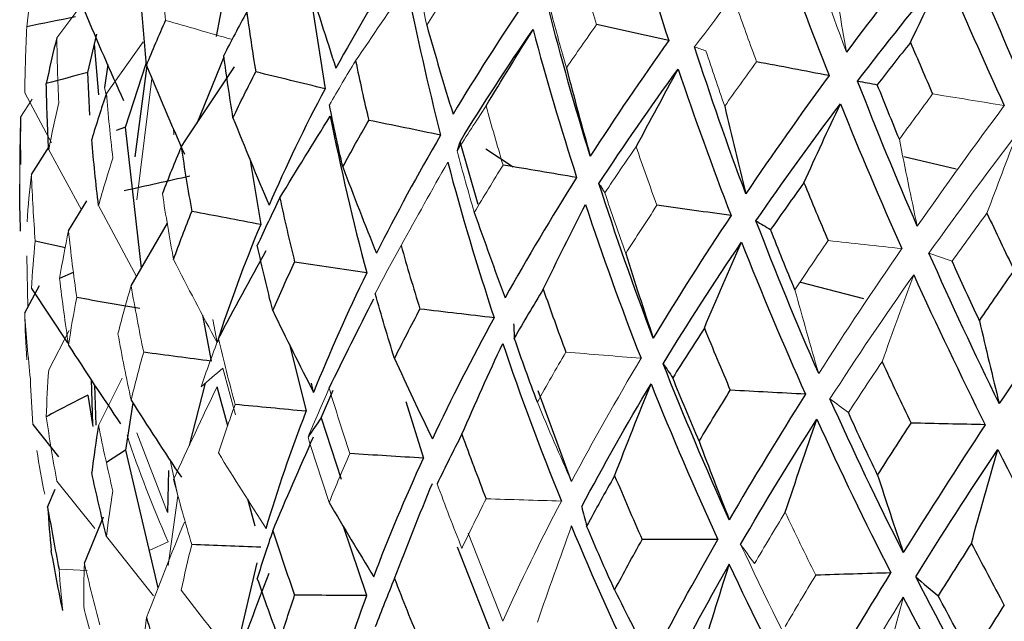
# Model space of a CAD drawing. Header units: millimetres. Extents: x -204 to 47, y -6 to 339.
# Tile 5 of 13: x -22.5 to -10.66, y 136.19 to 143.42. Entities that reach past the tile are written whole.
import ezdxf

# ---------------------------------------------------------------- set-up
doc = ezdxf.new("R2010")
doc.units = ezdxf.units.MM

msp = doc.modelspace()

# ---------------------------------------------------------------- linework, layer by layer
at = {"color": 7, "linetype": 'Continuous', "lineweight": 25}
for p, q in [((-20.026, 143.802), (-20.139, 143.222)), ((-19.03, 143.894), (-18.828, 142.593)), ((-21.682, 142.79), (-21.573, 143.25)), ((-21.548, 142.521), (-21.601, 143.13)), ((-20.043, 142.976), (-20.369, 142.177)), ((-21.44, 142.885), (-21.481, 142.611)), ((-21.228, 142.131), (-20.978, 142.896)), ((-20.973, 142.868), (-21.114, 141.777)), ((-21.658, 142.277), (-21.682, 142.79)), ((-21.228, 142.131), (-21.34, 142.09)), ((-21.036, 140.436), (-21.228, 142.131)), ((-22.359, 141.564), (-22.142, 141.904)), ((-16.986, 141.2), (-17.204, 141.956)), ((-16.564, 141.65), (-16.892, 141.869)), ((-11.238, 141.627), (-11.864, 141.776)), ((-19.732, 141.753), (-19.601, 140.961)), ((-21.913, 140.884), (-21.691, 141.246)), ((-21.16, 140.222), (-20.723, 140.975)), ((-21.951, 140.679), (-22.313, 140.759)), ((-21.857, 140.384), (-22.02, 140.312)), ((-22.44, 139.897), (-22.263, 140.229)), ((-12.348, 140.068), (-13.104, 140.265)), ((-22.359, 140.19), (-21.927, 139.536)), ((-20.3, 139.872), (-20.197, 139.317)), ((-19.255, 139.521), (-19.054, 138.714)), ((-21.639, 139.095), (-21.623, 138.555)), ((-20.458, 138.301), (-20.265, 139.052)), ((-18.965, 138.941), (-18.992, 139.051)), ((-21.579, 138.546), (-21.596, 139.03)), ((-19.998, 138.537), (-20.127, 139.008)), ((-18.876, 138.634), (-18.728, 138.969)), ((-15.862, 137.868), (-16.263, 138.959)), ((-21.682, 138.907), (-21.619, 138.531)), ((-21.138, 138.814), (-21.228, 138.248)), ((-17.856, 138.83), (-17.644, 138.15)), ((-18.876, 138.634), (-18.632, 137.899)), ((-22.341, 138.556), (-22.034, 138.167)), ((-21.228, 138.248), (-21.455, 138.096)), ((-21.228, 138.248), (-20.838, 136.59)), ((-20.71, 138.003), (-20.722, 137.495)), ((-22.164, 137.561), (-22.072, 137.775)), ((-19.67, 137.331), (-19.758, 137.657)), ((-21.722, 136.887), (-21.491, 137.443)), ((-18.326, 136.496), (-18.604, 137.328)), ((-16.794, 135.957), (-17.235, 137.079)), ((-19.915, 135.737), (-19.645, 136.889))]:
    msp.add_line(p, q, dxfattribs=at)
at = {"color": 144, "linetype": 'Continuous', "lineweight": 18}
for p, q in [((-22.054, 143.207), (-21.73, 143.641)), ((-21.457, 142.538), (-21.015, 143.16)), ((-21.091, 141.257), (-20.909, 142.717)), ((-21.462, 142.521), (-21.481, 142.611)), ((-22.44, 142.545), (-22.116, 141.945)), ((-22.49, 142.253), (-22.35, 142.467)), ((-20.652, 142.119), (-20.645, 142.04)), ((-22.151, 141.86), (-21.758, 141.137)), ((-21.552, 141.189), (-21.094, 140.337)), ((-22.414, 140.586), (-22.402, 139.968)), ((-20.127, 139.542), (-20.177, 139.819)), ((-22.151, 139.212), (-21.906, 139.686)), ((-20.057, 139.232), (-19.906, 138.673)), ((-21.552, 138.541), (-21.268, 139.112)), ((-20.722, 137.495), (-21.093, 138.453)), ((-20.6, 137.696), (-20.69, 138.126)), ((-22.054, 137.874), (-21.598, 137.303)), ((-20.716, 136.858), (-20.6, 137.696)), ((-21.457, 137.206), (-20.89, 136.494)), ((-17.107, 137.249), (-16.691, 136.187)), ((-20.715, 137.143), (-20.944, 137.039)), ((-21.687, 136.797), (-22.027, 136.813))]:
    msp.add_line(p, q, dxfattribs=at)
at = {"color": 7, "linetype": 'Continuous', "lineweight": 25}
for points in [[(-15.195, 144.825), (-15.041, 144.276), (-14.874, 143.725), (-14.694, 143.173)], [(-13.378, 144.386), (-13.185, 143.842), (-12.981, 143.297), (-12.765, 142.752)], [(-11.525, 144.368), (-11.88, 143.925), (-12.223, 143.481), (-12.555, 143.036)], [(-10.44, 142.682), (-10.679, 143.223), (-10.908, 143.762), (-11.127, 144.302)], [(-17.908, 144.178), (-18.19, 143.733), (-18.453, 143.287), (-18.696, 142.841)], [(-19.039, 143.922), (-18.928, 143.56), (-18.814, 143.199), (-18.696, 142.841)], [(-12.421, 142.686), (-12.084, 143.127), (-11.734, 143.567), (-11.373, 144.006)], [(-11.786, 143.151), (-11.649, 143.438), (-11.512, 143.723), (-11.373, 144.006)], [(-11.373, 144.006), (-11.144, 143.469), (-10.905, 142.931), (-10.657, 142.392)], [(-17.842, 143.829), (-17.725, 143.232), (-17.59, 142.635), (-17.437, 142.036)], [(-20.976, 142.874), (-20.999, 143.125), (-21.019, 143.376), (-21.036, 143.626)], [(-16.416, 143.651), (-16.725, 143.197), (-17.015, 142.743), (-17.288, 142.288)], [(-15.637, 141.782), (-15.822, 142.377), (-15.99, 142.972), (-16.141, 143.567)], [(-21.831, 143.458), (-22.027, 143.419), (-22.222, 143.38), (-22.416, 143.341)], [(-21.722, 143.53), (-21.569, 143.168), (-21.412, 142.808), (-21.25, 142.451)], [(-19.77, 143.517), (-19.865, 143.343), (-19.957, 143.169), (-20.046, 142.995)], [(-19.77, 143.517), (-19.737, 143.277), (-19.701, 143.037), (-19.661, 142.797)], [(-20.976, 142.874), (-20.902, 143.055), (-20.825, 143.236), (-20.745, 143.417)], [(-17.605, 143.36), (-17.503, 143), (-17.397, 142.643), (-17.288, 142.288)], [(-17.204, 141.956), (-16.93, 142.406), (-16.637, 142.856), (-16.325, 143.305)], [(-16.891, 142.387), (-16.704, 142.695), (-16.516, 143.001), (-16.325, 143.305)], [(-16.325, 143.305), (-16.167, 142.712), (-15.992, 142.119), (-15.801, 141.526)], [(-14.694, 143.173), (-14.983, 143.238), (-15.272, 143.303), (-15.561, 143.367)], [(-22.054, 143.207), (-22.1, 143.024), (-22.143, 142.84), (-22.181, 142.656)], [(-14.694, 143.173), (-15.024, 142.709), (-15.339, 142.246), (-15.637, 141.782)], [(-13.767, 141.331), (-13.987, 141.919), (-14.192, 142.508), (-14.382, 143.098)], [(-11.786, 143.151), (-11.921, 142.982), (-12.054, 142.812), (-12.185, 142.643)], [(-11.786, 143.151), (-11.698, 142.945), (-11.609, 142.738), (-11.519, 142.532)], [(-19.935, 142.245), (-19.975, 142.496), (-20.012, 142.745), (-20.046, 142.995)], [(-20.976, 142.874), (-20.828, 142.517), (-20.676, 142.162), (-20.52, 141.809)], [(-20.558, 141.893), (-20.347, 142.217), (-20.132, 142.539), (-19.915, 142.859)], [(-18.46, 142.93), (-18.41, 142.691), (-18.358, 142.452), (-18.302, 142.214)], [(-15.924, 142.845), (-15.832, 142.488), (-15.736, 142.134), (-15.637, 141.782)], [(-15.533, 141.453), (-15.232, 141.912), (-14.915, 142.371), (-14.58, 142.83)], [(-15.085, 141.896), (-14.918, 142.209), (-14.75, 142.52), (-14.58, 142.83)], [(-14.58, 142.83), (-14.382, 142.243), (-14.17, 141.656), (-13.943, 141.069)], [(-12.765, 142.752), (-13.055, 142.808), (-13.345, 142.863), (-13.636, 142.918)], [(-21.682, 142.79), (-21.849, 142.746), (-22.015, 142.701), (-22.181, 142.656)], [(-19.935, 142.245), (-19.847, 142.429), (-19.756, 142.613), (-19.661, 142.797)], [(-18.828, 142.593), (-19.106, 142.661), (-19.384, 142.729), (-19.661, 142.797)], [(-12.765, 142.752), (-13.113, 142.277), (-13.447, 141.804), (-13.767, 141.331)], [(-22.151, 141.86), (-22.166, 142.126), (-22.175, 142.391), (-22.181, 142.656)], [(-18.828, 142.593), (-19.075, 142.126), (-19.299, 141.66), (-19.501, 141.194)], [(-11.704, 140.939), (-11.956, 141.521), (-12.195, 142.103), (-12.421, 142.686)], [(-12.421, 142.686), (-12.343, 142.673), (-12.264, 142.658), (-12.185, 142.643)], [(-11.919, 141.986), (-12.009, 142.205), (-12.098, 142.424), (-12.185, 142.643)], [(-21.457, 142.538), (-21.52, 142.354), (-21.579, 142.169), (-21.634, 141.983)], [(-18.614, 141.653), (-18.671, 141.902), (-18.724, 142.15), (-18.774, 142.399)], [(-14.02, 142.385), (-13.939, 142.031), (-13.854, 141.68), (-13.767, 141.331)], [(-13.644, 141.005), (-13.321, 141.474), (-12.983, 141.943), (-12.629, 142.412)], [(-13.067, 141.464), (-12.923, 141.782), (-12.777, 142.098), (-12.629, 142.412)], [(-12.629, 142.412), (-12.395, 141.831), (-12.148, 141.251), (-11.889, 140.672)], [(-22.49, 142.253), (-22.494, 142.064), (-22.494, 141.874), (-22.49, 141.684)], [(-19.935, 142.245), (-19.794, 141.893), (-19.65, 141.542), (-19.501, 141.194)], [(-19.372, 141.28), (-19.172, 141.61), (-18.97, 141.939), (-18.765, 142.265)], [(-18.765, 142.265), (-18.64, 141.636), (-18.493, 141.007), (-18.326, 140.379)], [(-18.614, 141.653), (-18.513, 141.84), (-18.409, 142.027), (-18.302, 142.214)], [(-17.437, 142.036), (-17.725, 142.096), (-18.014, 142.155), (-18.302, 142.214)], [(-17.437, 142.036), (-17.715, 141.561), (-17.972, 141.087), (-18.209, 140.615)], [(-21.552, 141.189), (-21.584, 141.454), (-21.611, 141.719), (-21.634, 141.983)], [(-20.558, 141.893), (-20.638, 141.706), (-20.713, 141.519), (-20.784, 141.332)], [(-20.558, 141.893), (-20.519, 141.635), (-20.476, 141.376), (-20.43, 141.118)], [(-17.204, 141.956), (-17.217, 141.919), (-17.228, 141.883), (-17.239, 141.846)], [(-18.614, 141.653), (-18.483, 141.305), (-18.348, 140.959), (-18.209, 140.615)], [(-17.352, 141.71), (-17.185, 141.085), (-16.999, 140.462), (-16.794, 139.839)], [(-15.801, 141.526), (-16.096, 141.576), (-16.391, 141.626), (-16.686, 141.676)], [(-20.453, 141.542), (-20.717, 141.483), (-20.98, 141.424), (-21.242, 141.365)], [(-22.49, 140.879), (-22.497, 141.068), (-22.5, 141.257), (-22.499, 141.448)], [(-15.801, 141.526), (-16.106, 141.042), (-16.393, 140.56), (-16.662, 140.079)], [(-14.88, 139.595), (-15.116, 140.212), (-15.333, 140.831), (-15.533, 141.453)], [(-15.533, 141.453), (-15.51, 141.417), (-15.487, 141.38), (-15.462, 141.343)], [(-13.067, 141.464), (-13.203, 141.275), (-13.337, 141.087), (-13.468, 140.899)], [(-13.067, 141.464), (-12.972, 141.231), (-12.875, 140.999), (-12.776, 140.768)], [(-19.372, 141.28), (-19.465, 141.09), (-19.556, 140.9), (-19.642, 140.711)], [(-19.372, 141.28), (-19.315, 141.023), (-19.256, 140.766), (-19.193, 140.509)], [(-16.203, 140.183), (-16.036, 140.525), (-15.867, 140.865), (-15.695, 141.203)], [(-15.695, 141.203), (-15.489, 140.584), (-15.267, 139.966), (-15.027, 139.351)], [(-13.943, 141.069), (-14.24, 141.11), (-14.538, 141.151), (-14.835, 141.192)], [(-20.65, 140.541), (-20.58, 140.733), (-20.507, 140.926), (-20.43, 141.118)], [(-19.601, 140.961), (-19.877, 141.014), (-20.154, 141.066), (-20.43, 141.118)], [(-17.032, 141.106), (-16.912, 140.761), (-16.788, 140.419), (-16.662, 140.079)], [(-13.943, 141.069), (-14.272, 140.575), (-14.584, 140.084), (-14.88, 139.595)], [(-10.866, 141.096), (-10.758, 140.867), (-10.649, 140.638), (-10.538, 140.41)], [(-19.601, 140.961), (-19.8, 140.486), (-19.975, 140.012), (-20.127, 139.542)], [(-12.89, 139.168), (-13.157, 139.778), (-13.408, 140.39), (-13.644, 141.005)], [(-13.644, 141.005), (-13.586, 140.97), (-13.527, 140.935), (-13.468, 140.899)], [(-13.176, 140.175), (-13.276, 140.416), (-13.373, 140.657), (-13.468, 140.899)], [(-19.457, 139.925), (-19.523, 140.187), (-19.584, 140.449), (-19.642, 140.711)], [(-17.913, 140.707), (-17.84, 140.452), (-17.765, 140.197), (-17.686, 139.943)], [(-14.761, 139.286), (-14.464, 139.772), (-14.15, 140.26), (-13.818, 140.749)], [(-14.265, 139.715), (-14.118, 140.062), (-13.969, 140.407), (-13.818, 140.749)], [(-13.818, 140.749), (-13.576, 140.137), (-13.32, 139.527), (-13.048, 138.919)], [(-20.11, 139.588), (-19.922, 139.944), (-19.73, 140.297), (-19.536, 140.647)], [(-15.211, 140.611), (-15.103, 140.27), (-14.993, 139.931), (-14.88, 139.595)], [(-10.718, 138.806), (-11.013, 139.407), (-11.295, 140.01), (-11.563, 140.617)], [(-19.457, 139.925), (-19.373, 140.12), (-19.284, 140.314), (-19.193, 140.509)], [(-18.326, 140.379), (-18.615, 140.422), (-18.904, 140.466), (-19.193, 140.509)], [(-10.956, 139.804), (-11.068, 140.042), (-11.178, 140.28), (-11.285, 140.519)], [(-18.326, 140.379), (-18.561, 139.896), (-18.774, 139.417), (-18.965, 138.941)], [(-11.747, 140.357), (-11.473, 139.752), (-11.186, 139.151), (-10.886, 138.552)], [(-10.956, 139.804), (-10.819, 140.006), (-10.679, 140.208), (-10.538, 140.41)], [(-9.669, 140.341), (-10.03, 139.826), (-10.38, 139.314), (-10.718, 138.806)], [(-17.992, 139.35), (-18.073, 139.609), (-18.151, 139.869), (-18.224, 140.129)], [(-16.203, 140.183), (-16.322, 139.987), (-16.438, 139.791), (-16.551, 139.595)], [(-16.203, 140.183), (-16.115, 139.931), (-16.024, 139.678), (-15.931, 139.426)], [(-21.057, 139.951), (-21.31, 139.994), (-21.562, 140.038), (-21.814, 140.081)], [(-18.778, 138.991), (-18.602, 139.352), (-18.423, 139.711), (-18.241, 140.067)], [(-19.457, 139.925), (-19.297, 139.594), (-19.133, 139.267), (-18.965, 138.941)], [(-17.992, 139.35), (-17.893, 139.547), (-17.791, 139.745), (-17.686, 139.943)], [(-16.794, 139.839), (-17.092, 139.874), (-17.389, 139.908), (-17.686, 139.943)], [(-16.794, 139.839), (-17.062, 139.349), (-17.31, 138.863), (-17.537, 138.381)], [(-16.559, 139.767), (-16.557, 139.71), (-16.554, 139.653), (-16.551, 139.595)], [(-10.956, 139.804), (-10.879, 139.469), (-10.8, 139.136), (-10.718, 138.806)], [(-14.265, 139.715), (-14.394, 139.515), (-14.521, 139.315), (-14.645, 139.116)], [(-14.265, 139.715), (-14.163, 139.466), (-14.059, 139.216), (-13.953, 138.967)], [(-17.182, 138.439), (-17.021, 138.805), (-16.857, 139.169), (-16.691, 139.531)], [(-16.691, 139.531), (-16.475, 138.895), (-16.24, 138.263), (-15.985, 137.634)], [(-16.274, 138.823), (-16.37, 139.08), (-16.462, 139.338), (-16.551, 139.595)], [(-21.913, 139.51), (-21.708, 139.191), (-21.499, 138.875), (-21.287, 138.563)], [(-20.197, 139.317), (-20.468, 139.352), (-20.739, 139.388), (-21.009, 139.424)], [(-17.992, 139.35), (-17.844, 139.024), (-17.692, 138.701), (-17.537, 138.381)], [(-13.965, 137.409), (-14.248, 138.031), (-14.513, 138.656), (-14.761, 139.286)], [(-14.761, 139.286), (-14.723, 139.23), (-14.684, 139.173), (-14.645, 139.116)], [(-12.127, 139.31), (-12.013, 139.063), (-11.897, 138.818), (-11.778, 138.572)], [(-15.74, 137.567), (-15.481, 138.057), (-15.203, 138.549), (-14.906, 139.045)], [(-15.344, 137.939), (-15.201, 138.31), (-15.055, 138.679), (-14.906, 139.045)], [(-14.906, 139.045), (-14.655, 138.417), (-14.387, 137.792), (-14.103, 137.172)], [(-14.328, 138.353), (-14.437, 138.607), (-14.542, 138.861), (-14.645, 139.116)], [(-14.328, 138.353), (-14.205, 138.558), (-14.08, 138.762), (-13.953, 138.967)], [(-13.048, 138.919), (-13.35, 138.935), (-13.651, 138.951), (-13.953, 138.967)], [(-21.682, 138.907), (-21.849, 138.821), (-22.015, 138.735), (-22.181, 138.649)], [(-21.16, 138.848), (-20.962, 138.536), (-20.761, 138.226), (-20.556, 137.92)], [(-13.048, 138.919), (-13.37, 138.411), (-13.675, 137.908), (-13.965, 137.409)], [(-11.872, 137.013), (-12.182, 137.625), (-12.476, 138.242), (-12.754, 138.864)], [(-19.054, 138.714), (-19.339, 138.741), (-19.624, 138.768), (-19.909, 138.795)], [(-19.536, 137.304), (-19.398, 137.769), (-19.238, 138.239), (-19.054, 138.714)], [(-12.181, 137.946), (-12.301, 138.197), (-12.419, 138.447), (-12.533, 138.698)], [(-18.876, 138.634), (-18.929, 138.557), (-18.981, 138.48), (-19.032, 138.402)], [(-13.829, 137.113), (-13.54, 137.611), (-13.235, 138.112), (-12.912, 138.618)], [(-13.292, 137.499), (-13.167, 137.874), (-13.041, 138.247), (-12.912, 138.618)], [(-12.912, 138.618), (-12.63, 137.998), (-12.333, 137.382), (-12.022, 136.77)], [(-12.181, 137.946), (-12.049, 138.154), (-11.914, 138.363), (-11.778, 138.572)], [(-10.886, 138.552), (-11.184, 138.559), (-11.481, 138.565), (-11.778, 138.572)], [(-21.552, 138.541), (-21.584, 138.352), (-21.611, 138.164), (-21.634, 137.976)], [(-10.886, 138.552), (-11.228, 138.033), (-11.557, 137.52), (-11.872, 137.013)], [(-19.457, 137.276), (-19.297, 137.655), (-19.133, 138.032), (-18.965, 138.407)], [(-17.182, 138.439), (-17.284, 138.239), (-17.383, 138.04), (-17.479, 137.841)], [(-17.182, 138.439), (-17.088, 138.179), (-16.991, 137.92), (-16.89, 137.661)], [(-14.328, 138.353), (-14.21, 138.035), (-14.089, 137.721), (-13.965, 137.409)], [(-11.723, 136.721), (-11.409, 137.228), (-11.08, 137.739), (-10.737, 138.255)], [(-11.053, 137.125), (-10.949, 137.504), (-10.844, 137.88), (-10.737, 138.255)], [(-10.737, 138.255), (-10.427, 137.644), (-10.106, 137.037), (-9.773, 136.436)], [(-17.644, 138.15), (-17.939, 138.168), (-18.235, 138.186), (-18.53, 138.205)], [(-18.241, 136.724), (-18.063, 137.194), (-17.864, 137.669), (-17.644, 138.15)], [(-21.457, 137.206), (-21.52, 137.462), (-21.579, 137.719), (-21.634, 137.976)], [(-15.344, 137.939), (-15.46, 137.736), (-15.572, 137.534), (-15.681, 137.332)], [(-15.344, 137.939), (-15.237, 137.683), (-15.127, 137.427), (-15.013, 137.171)], [(-12.181, 137.946), (-12.08, 137.632), (-11.977, 137.321), (-11.872, 137.013)], [(-17.992, 136.701), (-17.844, 137.085), (-17.692, 137.467), (-17.537, 137.847)], [(-22.164, 137.561), (-22.122, 137.311), (-22.076, 137.062), (-22.027, 136.813)], [(-22.164, 137.561), (-22.153, 137.385), (-22.138, 137.209), (-22.12, 137.034)], [(-18.778, 137.617), (-18.602, 137.316), (-18.423, 137.018), (-18.241, 136.724)], [(-15.74, 137.567), (-15.721, 137.489), (-15.701, 137.41), (-15.681, 137.332)], [(-19.457, 137.276), (-19.523, 137.085), (-19.584, 136.894), (-19.642, 136.704)], [(-19.457, 137.276), (-19.373, 137.017), (-19.284, 136.759), (-19.193, 136.502)], [(-15.027, 135.468), (-15.323, 136.084), (-15.602, 136.706), (-15.862, 137.334)], [(-15.344, 136.565), (-15.46, 136.819), (-15.572, 137.075), (-15.681, 137.332)], [(-15.344, 136.565), (-15.237, 136.766), (-15.127, 136.967), (-15.013, 137.171)], [(-14.103, 137.172), (-14.406, 137.171), (-14.71, 137.171), (-15.013, 137.171)], [(-14.906, 135.702), (-14.655, 136.185), (-14.387, 136.675), (-14.103, 137.172)], [(-21.981, 136.316), (-22.031, 136.554), (-22.077, 136.794), (-22.12, 137.034)], [(-19.601, 137.079), (-19.877, 137.089), (-20.154, 137.1), (-20.43, 137.111)], [(-11.053, 137.125), (-11.188, 136.915), (-11.321, 136.705), (-11.452, 136.495)], [(-11.053, 137.125), (-10.923, 136.876), (-10.791, 136.628), (-10.657, 136.379)], [(-13.965, 136.875), (-14.248, 136.379), (-14.513, 135.889), (-14.761, 135.404)], [(-14.328, 135.705), (-14.21, 136.097), (-14.089, 136.487), (-13.965, 136.875)], [(-13.048, 135.037), (-13.37, 135.644), (-13.675, 136.256), (-13.965, 136.875)], [(-19.935, 135.603), (-19.794, 135.992), (-19.65, 136.379), (-19.501, 136.766)], [(-19.372, 135.947), (-19.465, 136.198), (-19.556, 136.451), (-19.642, 136.704)], [(-17.992, 136.701), (-18.073, 136.507), (-18.151, 136.314), (-18.224, 136.122)], [(-17.992, 136.701), (-17.893, 136.445), (-17.791, 136.19), (-17.686, 135.936)], [(-12.022, 136.77), (-12.323, 136.761), (-12.625, 136.751), (-12.926, 136.742)], [(-12.912, 135.275), (-12.63, 135.766), (-12.333, 136.265), (-12.022, 136.77)], [(-11.723, 136.721), (-11.409, 136.11), (-11.08, 135.507), (-10.737, 134.911)], [(-11.723, 136.721), (-11.634, 136.645), (-11.543, 136.57), (-11.452, 136.495)], [(-15.344, 136.565), (-15.201, 136.274), (-15.055, 135.986), (-14.906, 135.702)], [(-19.372, 135.947), (-19.315, 136.131), (-19.256, 136.316), (-19.193, 136.502)], [(-18.326, 136.496), (-18.615, 136.498), (-18.904, 136.5), (-19.193, 136.502)], [(-18.765, 135.143), (-18.64, 135.587), (-18.493, 136.038), (-18.326, 136.496)], [(-10.886, 134.669), (-11.228, 135.266), (-11.557, 135.869), (-11.872, 136.479)], [(-11.053, 135.751), (-11.188, 135.998), (-11.321, 136.246), (-11.452, 136.495)], [(-10.737, 134.911), (-10.427, 135.412), (-10.106, 135.92), (-9.773, 136.436)], [(-11.053, 135.751), (-10.923, 135.959), (-10.791, 136.168), (-10.657, 136.379)], [(-20.976, 136.231), (-20.902, 135.985), (-20.825, 135.739), (-20.745, 135.495)]]:
    msp.add_open_spline(points, degree=3, dxfattribs=at)
at = {"color": 144, "linetype": 'Continuous', "lineweight": 18}
for points in [[(-12.555, 143.036), (-12.762, 143.583), (-12.957, 144.129), (-13.14, 144.674)], [(-14.382, 143.098), (-14.061, 143.529), (-13.726, 143.958), (-13.378, 144.386)], [(-20.802, 144.14), (-20.787, 143.899), (-20.767, 143.658), (-20.745, 143.417)], [(-17.605, 143.36), (-17.654, 143.585), (-17.7, 143.81), (-17.744, 144.035)], [(-12.738, 144.106), (-12.679, 143.747), (-12.618, 143.39), (-12.555, 143.036)], [(-15.747, 144), (-15.687, 143.789), (-15.625, 143.578), (-15.561, 143.367)], [(-22.341, 143.889), (-22.37, 143.707), (-22.395, 143.524), (-22.416, 143.341)], [(-18.46, 142.93), (-18.256, 143.232), (-18.05, 143.532), (-17.842, 143.829)], [(-17.605, 143.36), (-17.496, 143.53), (-17.384, 143.701), (-17.269, 143.871)], [(-13.864, 143.545), (-13.79, 143.336), (-13.713, 143.127), (-13.636, 142.918)], [(-15.924, 142.845), (-15.988, 143.068), (-16.049, 143.292), (-16.108, 143.515)], [(-22.44, 142.545), (-22.436, 142.811), (-22.428, 143.077), (-22.416, 143.341)], [(-19.955, 143.189), (-20.219, 143.265), (-20.482, 143.341), (-20.745, 143.417)], [(-15.924, 142.845), (-15.806, 143.019), (-15.685, 143.193), (-15.561, 143.367)], [(-22.054, 143.207), (-22.05, 142.947), (-22.042, 142.687), (-22.031, 142.427)], [(-14.382, 143.098), (-14.337, 143.082), (-14.292, 143.066), (-14.246, 143.049)], [(-14.02, 142.385), (-14.098, 142.606), (-14.173, 142.827), (-14.246, 143.049)], [(-18.46, 142.93), (-18.568, 142.753), (-18.673, 142.576), (-18.774, 142.399)], [(-14.02, 142.385), (-13.894, 142.562), (-13.766, 142.74), (-13.636, 142.918)], [(-21.457, 142.538), (-21.435, 142.279), (-21.41, 142.02), (-21.38, 141.76)], [(-11.919, 141.986), (-11.787, 142.168), (-11.654, 142.35), (-11.519, 142.532)], [(-10.657, 142.392), (-10.944, 142.439), (-11.231, 142.486), (-11.519, 142.532)], [(-22.151, 141.86), (-22.115, 142.049), (-22.075, 142.238), (-22.031, 142.427)], [(-16.891, 142.387), (-17.01, 142.207), (-17.126, 142.026), (-17.239, 141.846)], [(-16.891, 142.387), (-16.825, 142.15), (-16.757, 141.913), (-16.686, 141.676)], [(-10.657, 142.392), (-11.018, 141.907), (-11.367, 141.422), (-11.704, 140.939)], [(-22.49, 142.253), (-22.497, 141.985), (-22.5, 141.717), (-22.499, 141.448)], [(-11.563, 140.617), (-11.222, 141.097), (-10.868, 141.576), (-10.502, 142.057)], [(-10.866, 141.096), (-10.746, 141.418), (-10.624, 141.738), (-10.502, 142.057)], [(-15.085, 141.896), (-15.214, 141.712), (-15.339, 141.527), (-15.462, 141.343)], [(-15.085, 141.896), (-15.004, 141.661), (-14.921, 141.426), (-14.835, 141.192)], [(-11.919, 141.986), (-11.85, 141.635), (-11.778, 141.286), (-11.704, 140.939)], [(-17.032, 141.106), (-17.104, 141.352), (-17.173, 141.599), (-17.239, 141.846)], [(-21.552, 141.189), (-21.499, 141.38), (-21.441, 141.57), (-21.38, 141.76)], [(-17.913, 140.707), (-17.728, 141.043), (-17.541, 141.378), (-17.352, 141.71)], [(-17.032, 141.106), (-16.919, 141.296), (-16.804, 141.486), (-16.686, 141.676)], [(-22.359, 141.564), (-22.381, 141.374), (-22.399, 141.184), (-22.412, 140.994)], [(-22.359, 141.564), (-22.348, 141.296), (-22.333, 141.028), (-22.313, 140.759)], [(-20.65, 140.541), (-20.699, 140.805), (-20.743, 141.068), (-20.784, 141.332)], [(-15.211, 140.611), (-15.297, 140.855), (-15.381, 141.099), (-15.462, 141.343)], [(-15.211, 140.611), (-15.088, 140.804), (-14.963, 140.998), (-14.835, 141.192)], [(-10.866, 141.096), (-11.008, 140.903), (-11.148, 140.711), (-11.285, 140.519)], [(-21.913, 140.884), (-21.953, 140.693), (-21.989, 140.503), (-22.02, 140.312)], [(-21.913, 140.884), (-21.885, 140.617), (-21.852, 140.349), (-21.814, 140.081)], [(-22.359, 140.19), (-22.348, 140.379), (-22.333, 140.569), (-22.313, 140.759)], [(-17.913, 140.707), (-18.02, 140.514), (-18.124, 140.322), (-18.224, 140.129)], [(-13.176, 140.175), (-13.045, 140.372), (-12.912, 140.57), (-12.776, 140.768)], [(-11.889, 140.672), (-12.185, 140.704), (-12.481, 140.736), (-12.776, 140.768)], [(-11.889, 140.672), (-12.237, 140.168), (-12.57, 139.667), (-12.89, 139.168)], [(-11.563, 140.617), (-11.471, 140.585), (-11.378, 140.552), (-11.285, 140.519)], [(-20.65, 140.541), (-20.479, 140.205), (-20.305, 139.872), (-20.127, 139.542)], [(-12.754, 138.864), (-12.434, 139.359), (-12.098, 139.857), (-11.747, 140.357)], [(-12.127, 139.31), (-12.002, 139.661), (-11.876, 140.01), (-11.747, 140.357)], [(-21.913, 139.51), (-21.953, 139.776), (-21.989, 140.043), (-22.02, 140.312)], [(-21.16, 140.222), (-21.217, 140.03), (-21.27, 139.838), (-21.319, 139.646)], [(-21.16, 140.222), (-21.114, 139.956), (-21.064, 139.69), (-21.009, 139.424)], [(-13.176, 140.175), (-13.083, 139.837), (-12.988, 139.501), (-12.89, 139.168)], [(-21.913, 139.51), (-21.885, 139.699), (-21.852, 139.89), (-21.814, 140.081)], [(-22.44, 139.897), (-22.422, 139.631), (-22.399, 139.366), (-22.372, 139.102)], [(-22.44, 139.897), (-22.436, 139.709), (-22.428, 139.521), (-22.416, 139.334)], [(-21.16, 138.848), (-21.217, 139.113), (-21.27, 139.379), (-21.319, 139.646)], [(-20.11, 139.588), (-20.183, 139.394), (-20.253, 139.2), (-20.318, 139.006)], [(-20.11, 139.588), (-20.047, 139.324), (-19.98, 139.06), (-19.909, 138.795)], [(-21.16, 138.848), (-21.114, 139.039), (-21.064, 139.231), (-21.009, 139.424)], [(-16.274, 138.823), (-16.163, 139.024), (-16.048, 139.225), (-15.931, 139.426)], [(-15.027, 139.351), (-15.328, 139.376), (-15.63, 139.401), (-15.931, 139.426)], [(-15.027, 139.351), (-15.323, 138.852), (-15.602, 138.358), (-15.862, 137.868)], [(-12.127, 139.31), (-12.265, 139.106), (-12.4, 138.902), (-12.533, 138.698)], [(-22.151, 139.212), (-22.166, 139.024), (-22.175, 138.836), (-22.181, 138.649)], [(-20.057, 139.232), (-20.145, 139.157), (-20.232, 139.082), (-20.318, 139.006)], [(-22.341, 138.556), (-22.355, 138.737), (-22.366, 138.919), (-22.372, 139.102)], [(-20.65, 137.892), (-20.479, 138.266), (-20.305, 138.638), (-20.127, 139.008)], [(-18.778, 138.991), (-18.866, 138.795), (-18.951, 138.598), (-19.032, 138.402)], [(-18.778, 138.991), (-18.699, 138.729), (-18.616, 138.467), (-18.53, 138.205)], [(-16.274, 138.823), (-16.14, 138.502), (-16.003, 138.183), (-15.862, 137.868)], [(-12.754, 138.864), (-12.681, 138.809), (-12.608, 138.754), (-12.533, 138.698)], [(-20.11, 138.214), (-20.047, 138.407), (-19.98, 138.6), (-19.909, 138.795)], [(-22.054, 137.874), (-22.1, 138.132), (-22.143, 138.39), (-22.181, 138.649)], [(-21.552, 138.541), (-21.499, 138.277), (-21.441, 138.015), (-21.38, 137.753)], [(-21.209, 138.425), (-21.066, 137.995), (-20.902, 137.568), (-20.715, 137.143)], [(-18.778, 137.617), (-18.866, 137.877), (-18.951, 138.139), (-19.032, 138.402)], [(-22.294, 138.244), (-22.266, 138.067), (-22.235, 137.89), (-22.199, 137.715)], [(-20.11, 138.214), (-19.922, 137.908), (-19.73, 137.604), (-19.536, 137.304)], [(-18.778, 137.617), (-18.699, 137.812), (-18.616, 138.008), (-18.53, 138.205)], [(-20.65, 137.892), (-20.58, 137.631), (-20.507, 137.37), (-20.43, 137.111)], [(-21.457, 137.206), (-21.435, 137.387), (-21.41, 137.57), (-21.38, 137.753)], [(-17.182, 137.065), (-17.284, 137.322), (-17.383, 137.581), (-17.479, 137.841)], [(-17.182, 137.065), (-17.088, 137.262), (-16.991, 137.461), (-16.89, 137.661)], [(-15.985, 137.634), (-16.287, 137.643), (-16.589, 137.652), (-16.89, 137.661)], [(-16.691, 136.187), (-16.475, 136.663), (-16.24, 137.146), (-15.985, 137.634)], [(-13.292, 137.499), (-13.418, 137.293), (-13.542, 137.087), (-13.662, 136.881)], [(-13.292, 137.499), (-13.173, 137.246), (-13.051, 136.994), (-12.926, 136.742)], [(-20.976, 136.231), (-20.828, 136.616), (-20.676, 136.999), (-20.52, 137.381)], [(-16.274, 136.175), (-16.14, 136.562), (-16.003, 136.949), (-15.862, 137.334)], [(-20.558, 136.561), (-20.519, 136.743), (-20.476, 136.927), (-20.43, 137.111)], [(-13.829, 137.113), (-13.54, 136.494), (-13.235, 135.881), (-12.912, 135.275)], [(-13.829, 137.113), (-13.774, 137.036), (-13.719, 136.958), (-13.662, 136.881)], [(-21.981, 136.316), (-22, 136.481), (-22.015, 136.647), (-22.027, 136.813)], [(-21.722, 136.887), (-21.729, 136.711), (-21.731, 136.535), (-21.73, 136.36)], [(-21.722, 136.887), (-21.664, 136.638), (-21.603, 136.391), (-21.537, 136.144)], [(-13.292, 136.125), (-13.173, 136.329), (-13.051, 136.535), (-12.926, 136.742)], [(-20.558, 136.561), (-20.347, 136.283), (-20.132, 136.009), (-19.915, 135.737)], [(-11.872, 136.479), (-12.182, 135.973), (-12.476, 135.474), (-12.754, 134.981)], [(-12.181, 135.298), (-12.08, 135.692), (-11.977, 136.086), (-11.872, 136.479)], [(-21.543, 135.647), (-21.609, 135.884), (-21.671, 136.122), (-21.73, 136.36)], [(-20.976, 136.231), (-20.999, 136.054), (-21.019, 135.878), (-21.036, 135.703)]]:
    msp.add_open_spline(points, degree=3, dxfattribs=at)

doc.saveas('drawing.dxf')
